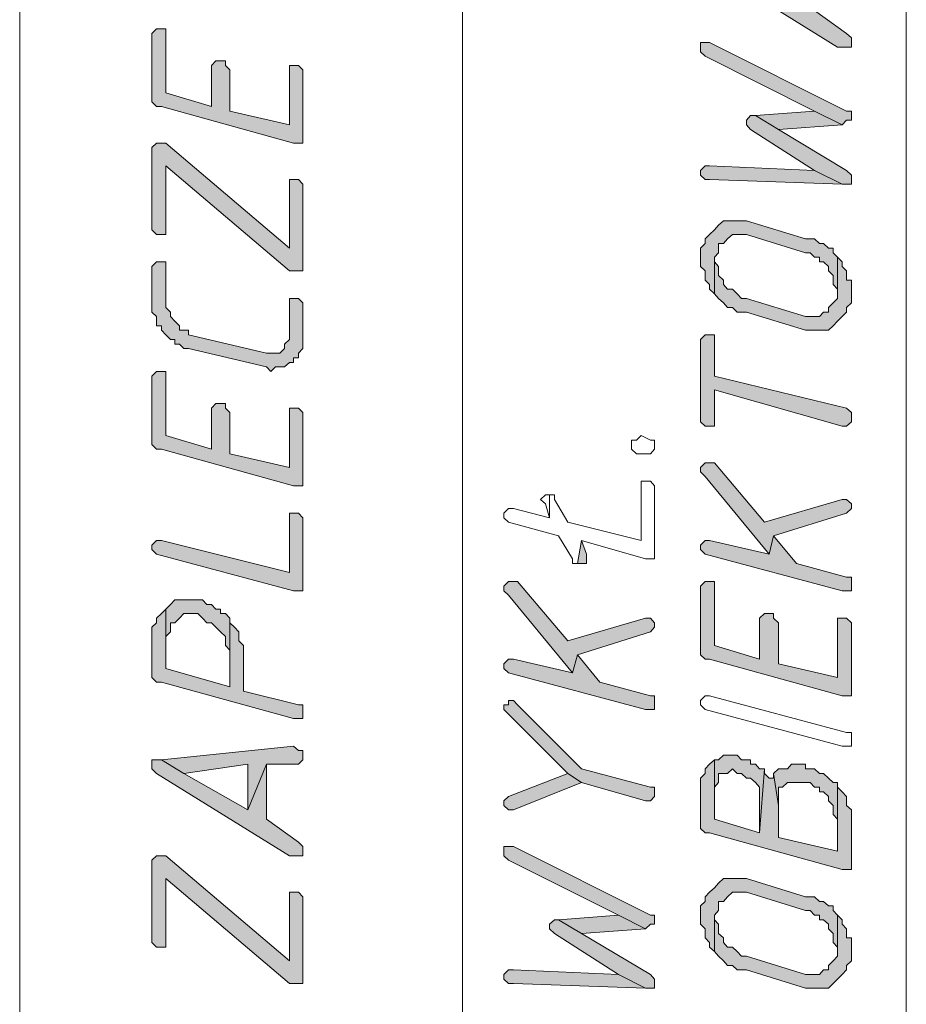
# Model space of a CAD drawing. Header units: inches. Extents: x 1504 to 12593, y -807 to 3183.
# Tile 93 of 256: x 3721 to 3803, y 1206 to 1297. Entities that reach past the tile are written whole.
import ezdxf

# ---------------------------------------------------------------- set-up
doc = ezdxf.new("R2010")
doc.units = ezdxf.units.IN
doc.header["$MEASUREMENT"] = 0
for name, color, linetype in [('at_Entity', 7, 'Continuous'), ('at_Rect', 7, 'Continuous'), ('at_Solid', 7, 'Continuous')]:
    doc.layers.add(name, color=color, linetype=linetype)

msp = doc.modelspace()

# ---------------------------------------------------------------- hatches: boundary and pattern name
at = {"layer": 'at_Solid', "lineweight": 15}
for points in [[(3783.56, 1303.274), (3783.56, 1302.85), (3784.006, 1302.426), (3796.223, 1294.823), (3797.507, 1294.823), (3797.507, 1295.671), (3797.06, 1296.089), (3794.104, 1298.203), (3794.104, 1303.274), (3792.43, 1299.046), (3786.516, 1302.426), (3784.397, 1303.693), (3783.56, 1303.693)], [(3732.849, 1295.671), (3732.849, 1290.176), (3732.849, 1289.752), (3733.295, 1289.333), (3733.742, 1289.333), (3745.959, 1285.952), (3746.796, 1285.952), (3746.796, 1292.714), (3746.405, 1293.132), (3745.568, 1293.132), (3745.568, 1287.643), (3740.046, 1288.909), (3740.046, 1292.714), (3739.655, 1293.132), (3739.655, 1293.556), (3738.762, 1293.556), (3738.372, 1293.132), (3738.372, 1289.333), (3734.132, 1290.6), (3734.132, 1296.513), (3733.295, 1296.513), (3732.849, 1296.089)], [(3783.56, 1294.823), (3783.56, 1294.399), (3784.006, 1293.975), (3794.104, 1288.909), (3796.67, 1287.643), (3797.06, 1288.067), (3797.507, 1288.067), (3797.507, 1288.909), (3797.06, 1288.909), (3784.397, 1295.247), (3783.56, 1295.247)], [(3787.8, 1287.643), (3788.19, 1287.219), (3794.104, 1283.42), (3796.67, 1282.153), (3797.507, 1282.153), (3797.507, 1282.996), (3797.06, 1283.42), (3790.756, 1287.219), (3788.636, 1288.485), (3788.19, 1288.485), (3787.8, 1288.067)], [(3788.636, 1288.485), (3790.756, 1287.219), (3796.67, 1287.643), (3794.104, 1288.909)], [(3732.849, 1285.11), (3732.849, 1277.93), (3733.295, 1277.506), (3734.132, 1277.506), (3734.132, 1277.93), (3734.132, 1283.838), (3745.568, 1274.126), (3746.796, 1274.126), (3746.796, 1282.153), (3746.405, 1282.572), (3745.568, 1282.572), (3745.568, 1276.234), (3734.132, 1285.952), (3733.295, 1285.952), (3732.849, 1285.528)], [(3783.56, 1282.996), (3784.006, 1282.572), (3784.397, 1282.572), (3796.67, 1282.153), (3794.104, 1283.42), (3784.397, 1283.838), (3784.006, 1283.838), (3783.56, 1283.42)], [(3783.56, 1275.392), (3783.56, 1274.549), (3784.006, 1274.126), (3784.006, 1273.278), (3784.397, 1272.859), (3784.397, 1272.435), (3784.843, 1272.011), (3784.843, 1275.392), (3785.233, 1275.816), (3785.233, 1276.658), (3785.68, 1276.658), (3786.07, 1277.082), (3786.516, 1277.506), (3787.8, 1277.506), (3793.267, 1275.816), (3793.713, 1275.816), (3794.104, 1275.392), (3794.55, 1275.392), (3794.55, 1274.968), (3794.94, 1274.968), (3795.387, 1274.549), (3795.387, 1274.126), (3795.833, 1273.702), (3795.833, 1272.859), (3796.223, 1272.435), (3796.223, 1272.011), (3796.223, 1275.392), (3795.833, 1275.816), (3795.833, 1276.234), (3795.387, 1276.234), (3794.94, 1276.658), (3794.55, 1276.658), (3794.104, 1277.082), (3793.267, 1277.082), (3787.8, 1278.773), (3785.68, 1278.773), (3785.233, 1278.349), (3784.843, 1277.93), (3784.397, 1277.506), (3784.006, 1277.082), (3784.006, 1276.658), (3783.56, 1276.234), (3783.56, 1275.816)], [(3732.849, 1274.126), (3732.849, 1270.326), (3733.295, 1269.902), (3733.295, 1269.054), (3733.742, 1269.054), (3733.742, 1268.636), (3734.132, 1268.212), (3734.578, 1267.788), (3734.969, 1267.788), (3734.969, 1267.37), (3735.415, 1267.37), (3735.806, 1266.946), (3736.252, 1266.946), (3743.449, 1265.255), (3743.839, 1264.831), (3744.285, 1265.255), (3745.122, 1265.255), (3745.568, 1265.674), (3745.959, 1265.674), (3745.959, 1266.098), (3746.405, 1266.098), (3746.405, 1266.522), (3746.796, 1266.946), (3746.796, 1271.169), (3746.405, 1271.593), (3745.568, 1271.593), (3745.568, 1268.212), (3745.568, 1267.788), (3745.122, 1267.37), (3745.122, 1266.946), (3744.676, 1266.522), (3743.449, 1266.522), (3736.252, 1268.212), (3736.252, 1268.636), (3735.415, 1268.636), (3735.415, 1269.054), (3734.969, 1269.478), (3734.578, 1269.902), (3734.578, 1270.326), (3734.132, 1270.745), (3734.132, 1274.968), (3733.295, 1274.968), (3732.849, 1274.549)], [(3784.843, 1272.011), (3785.233, 1271.593), (3785.68, 1271.169), (3786.07, 1270.745), (3786.516, 1270.745), (3786.963, 1270.326), (3787.8, 1270.326), (3793.267, 1268.636), (3795.387, 1268.636), (3795.833, 1269.054), (3796.223, 1269.478), (3796.67, 1269.902), (3797.06, 1270.326), (3797.06, 1270.745), (3797.507, 1271.169), (3797.507, 1272.011), (3797.507, 1273.278), (3797.06, 1273.278), (3797.06, 1274.126), (3796.67, 1274.549), (3796.67, 1274.968), (3796.223, 1275.392), (3796.223, 1272.011), (3796.223, 1271.593), (3795.833, 1271.169), (3795.387, 1270.745), (3795.387, 1270.326), (3794.94, 1270.326), (3794.55, 1269.902), (3793.267, 1269.902), (3787.8, 1271.593), (3787.353, 1271.593), (3786.963, 1272.011), (3786.516, 1272.435), (3786.07, 1272.435), (3785.68, 1272.859), (3785.68, 1273.278), (3785.233, 1273.702), (3785.233, 1274.549), (3784.843, 1274.968), (3784.843, 1275.392)], [(3783.56, 1267.37), (3783.56, 1260.184), (3784.006, 1259.766), (3784.843, 1259.766), (3784.843, 1260.184), (3784.843, 1263.141), (3796.67, 1259.766), (3797.06, 1259.766), (3797.507, 1260.184), (3797.507, 1260.608), (3797.507, 1261.032), (3797.06, 1261.451), (3784.843, 1264.407), (3784.843, 1268.212), (3784.006, 1268.212), (3783.56, 1267.788)], [(3732.849, 1263.989), (3732.849, 1258.494), (3732.849, 1258.075), (3733.295, 1257.651), (3733.742, 1257.651), (3745.959, 1254.271), (3746.796, 1254.271), (3746.796, 1261.032), (3746.405, 1261.451), (3745.568, 1261.451), (3745.568, 1255.961), (3740.046, 1257.227), (3740.046, 1261.032), (3739.655, 1261.451), (3739.655, 1261.875), (3738.762, 1261.875), (3738.372, 1261.451), (3738.372, 1257.651), (3734.132, 1258.918), (3734.132, 1264.831), (3733.295, 1264.831), (3732.849, 1264.407)], [(3783.56, 1255.537), (3784.006, 1255.119), (3789.919, 1247.933), (3790.31, 1249.624), (3797.06, 1251.738), (3797.507, 1252.162), (3797.507, 1252.586), (3797.06, 1253.004), (3796.67, 1253.004), (3789.473, 1250.89), (3784.843, 1256.385), (3784.006, 1256.385), (3783.56, 1255.961)], [(3732.849, 1248.357), (3733.295, 1247.933), (3745.959, 1244.558), (3746.796, 1244.558), (3746.796, 1251.314), (3746.405, 1251.738), (3745.568, 1251.738), (3745.568, 1246.249), (3733.742, 1249.205), (3733.295, 1249.205), (3732.849, 1248.781)], [(3772.179, 1247.091), (3773.016, 1247.091), (3773.016, 1247.515), (3773.016, 1247.933), (3772.57, 1249.205)], [(3783.56, 1248.357), (3784.006, 1247.933), (3796.67, 1244.558), (3797.507, 1244.558), (3797.507, 1245.401), (3797.507, 1245.825), (3797.06, 1245.825), (3792.43, 1247.091), (3790.31, 1249.624), (3789.919, 1247.933), (3784.397, 1249.205), (3784.006, 1249.205), (3783.56, 1248.781)], [(3765.373, 1244.558), (3765.819, 1244.134), (3771.733, 1236.954), (3772.179, 1238.645), (3778.929, 1240.753), (3779.32, 1241.177), (3779.32, 1241.601), (3778.929, 1242.025), (3778.483, 1242.025), (3771.286, 1239.911), (3766.656, 1245.401), (3765.819, 1245.401), (3765.373, 1244.982)], [(3783.56, 1244.558), (3783.56, 1239.069), (3783.56, 1238.645), (3784.006, 1238.221), (3784.397, 1238.221), (3796.67, 1234.84), (3797.507, 1234.84), (3797.507, 1241.601), (3797.06, 1242.025), (3796.223, 1242.025), (3796.223, 1236.53), (3790.756, 1237.797), (3790.756, 1241.601), (3790.31, 1242.025), (3790.31, 1242.444), (3789.473, 1242.444), (3789.027, 1242.025), (3789.027, 1238.221), (3784.843, 1239.487), (3784.843, 1245.401), (3784.006, 1245.401), (3783.56, 1244.982)], [(3734.132, 1242.868), (3734.132, 1240.329), (3734.578, 1240.753), (3734.578, 1241.601), (3734.969, 1241.601), (3735.415, 1242.025), (3735.806, 1242.444), (3737.089, 1242.444), (3737.535, 1242.025), (3737.926, 1241.601), (3738.372, 1241.601), (3738.762, 1241.177), (3739.209, 1240.753), (3739.655, 1240.329), (3739.655, 1239.487), (3740.046, 1239.069), (3740.046, 1235.688), (3740.046, 1242.025), (3739.655, 1242.444), (3739.209, 1242.444), (3739.209, 1242.868), (3738.762, 1242.868), (3738.372, 1243.292), (3737.926, 1243.292), (3737.535, 1243.71), (3734.969, 1243.71), (3734.578, 1243.292)], [(3732.849, 1240.329), (3732.849, 1236.954), (3732.849, 1236.53), (3733.295, 1236.106), (3733.742, 1236.106), (3745.959, 1232.731), (3746.796, 1232.731), (3746.796, 1233.574), (3746.796, 1233.998), (3746.405, 1233.998), (3741.329, 1235.264), (3741.329, 1239.487), (3740.882, 1239.911), (3740.882, 1240.753), (3740.492, 1241.177), (3740.046, 1241.601), (3740.046, 1242.025), (3740.046, 1235.688), (3734.132, 1237.378), (3734.132, 1242.868), (3733.742, 1242.444), (3733.295, 1242.025), (3733.295, 1241.601), (3732.849, 1241.177), (3732.849, 1240.753)], [(3765.373, 1237.378), (3765.819, 1236.954), (3778.483, 1233.574), (3779.32, 1233.574), (3779.32, 1234.422), (3779.32, 1234.84), (3778.929, 1234.84), (3774.243, 1236.106), (3772.179, 1238.645), (3771.733, 1236.954), (3766.266, 1238.221), (3765.819, 1238.221), (3765.373, 1237.797)], [(3765.373, 1233.574), (3765.819, 1233.15), (3771.286, 1227.66), (3772.57, 1226.818), (3778.483, 1225.127), (3778.929, 1225.127), (3779.32, 1225.546), (3779.32, 1225.97), (3779.32, 1226.394), (3778.929, 1226.394), (3772.57, 1228.084), (3766.656, 1233.998), (3766.266, 1234.422), (3765.819, 1234.422), (3765.819, 1233.998), (3765.373, 1233.998)], [(3733.742, 1228.927), (3735.806, 1227.66), (3741.719, 1228.508), (3741.719, 1224.285), (3743.449, 1228.508), (3746.405, 1228.508), (3746.796, 1228.927), (3746.796, 1229.775), (3746.405, 1229.775), (3745.959, 1230.193)], [(3784.843, 1228.927), (3784.843, 1226.394), (3785.233, 1226.818), (3785.233, 1227.66), (3786.07, 1227.66), (3786.516, 1228.084), (3786.963, 1227.66), (3787.353, 1227.66), (3787.8, 1227.242), (3788.19, 1227.242), (3788.636, 1226.818), (3789.027, 1226.394), (3789.027, 1222.171), (3789.473, 1228.084), (3789.027, 1228.084), (3788.636, 1228.508), (3788.19, 1228.508), (3788.19, 1228.927), (3787.353, 1228.927), (3786.963, 1229.351), (3785.68, 1229.351), (3785.233, 1228.927)], [(3732.849, 1228.508), (3732.849, 1228.084), (3733.295, 1227.66), (3745.568, 1220.056), (3746.796, 1220.056), (3746.796, 1220.904), (3746.405, 1221.323), (3743.449, 1223.437), (3743.449, 1228.508), (3741.719, 1224.285), (3735.806, 1227.66), (3733.742, 1228.927), (3732.849, 1228.927)], [(3783.56, 1226.394), (3783.56, 1223.013), (3783.56, 1222.589), (3784.006, 1222.171), (3784.397, 1222.171), (3796.67, 1218.79), (3797.507, 1218.79), (3797.507, 1223.013), (3797.507, 1224.285), (3797.06, 1224.703), (3797.06, 1225.546), (3796.67, 1225.97), (3796.223, 1226.394), (3796.223, 1226.818), (3796.223, 1220.48), (3790.756, 1221.747), (3790.756, 1224.703), (3790.31, 1227.66), (3790.31, 1227.242), (3789.919, 1227.242), (3789.473, 1227.66), (3789.473, 1228.084), (3789.027, 1222.171), (3784.843, 1223.437), (3784.843, 1228.927), (3784.397, 1228.508), (3784.006, 1228.084), (3784.006, 1227.66), (3783.56, 1227.242), (3783.56, 1226.818)], [(3790.31, 1227.66), (3790.756, 1224.703), (3790.756, 1226.394), (3791.147, 1226.394), (3791.593, 1226.818), (3793.713, 1226.818), (3794.104, 1226.394), (3794.55, 1226.394), (3794.55, 1225.97), (3794.94, 1225.97), (3795.387, 1225.546), (3795.387, 1225.127), (3795.833, 1224.703), (3795.833, 1223.861), (3796.223, 1223.437), (3796.223, 1220.48), (3796.223, 1226.818), (3795.833, 1226.818), (3795.387, 1227.242), (3794.94, 1227.66), (3794.55, 1227.66), (3794.104, 1228.084), (3793.267, 1228.084), (3793.267, 1228.508), (3791.984, 1228.508), (3791.593, 1228.084), (3790.756, 1228.084)], [(3765.373, 1224.703), (3765.819, 1224.285), (3766.266, 1224.285), (3772.57, 1226.818), (3771.286, 1227.66), (3765.819, 1225.546), (3765.373, 1225.127)], [(3765.373, 1220.48), (3765.373, 1220.056), (3765.819, 1219.638), (3775.973, 1214.567), (3778.483, 1213.3), (3778.929, 1213.724), (3779.32, 1213.724), (3779.32, 1214.567), (3778.929, 1214.567), (3766.266, 1220.904), (3765.373, 1220.904)], [(3732.849, 1219.214), (3732.849, 1212.034), (3733.295, 1211.61), (3734.132, 1211.61), (3734.132, 1212.034), (3734.132, 1217.948), (3745.568, 1208.229), (3746.796, 1208.229), (3746.796, 1216.257), (3746.405, 1216.681), (3745.568, 1216.681), (3745.568, 1210.344), (3734.132, 1220.056), (3733.295, 1220.056), (3732.849, 1219.638)], [(3783.56, 1214.567), (3783.56, 1213.724), (3784.006, 1213.3), (3784.006, 1212.453), (3784.397, 1212.034), (3784.397, 1211.61), (3784.843, 1211.186), (3784.843, 1214.567), (3785.233, 1214.991), (3785.233, 1215.833), (3785.68, 1215.833), (3786.07, 1216.257), (3786.516, 1216.681), (3787.8, 1216.681), (3793.267, 1214.991), (3793.713, 1214.991), (3794.104, 1214.567), (3794.55, 1214.567), (3794.55, 1214.143), (3794.94, 1214.143), (3795.387, 1213.724), (3795.387, 1213.3), (3795.833, 1212.876), (3795.833, 1212.034), (3796.223, 1211.61), (3796.223, 1211.186), (3796.223, 1214.567), (3795.833, 1214.991), (3795.833, 1215.409), (3795.387, 1215.409), (3794.94, 1215.833), (3794.55, 1215.833), (3794.104, 1216.257), (3793.267, 1216.257), (3787.8, 1217.948), (3785.68, 1217.948), (3785.233, 1217.524), (3784.843, 1217.1), (3784.397, 1216.681), (3784.006, 1216.257), (3784.006, 1215.833), (3783.56, 1215.409), (3783.56, 1214.991)], [(3770.45, 1214.143), (3772.57, 1212.876), (3778.483, 1213.3), (3775.973, 1214.567)], [(3784.843, 1211.186), (3785.233, 1210.762), (3785.68, 1210.344), (3786.07, 1209.92), (3786.516, 1209.92), (3786.963, 1209.501), (3787.8, 1209.501), (3793.267, 1207.805), (3795.387, 1207.805), (3795.833, 1208.229), (3796.223, 1208.653), (3796.67, 1209.077), (3797.06, 1209.501), (3797.06, 1209.92), (3797.507, 1210.344), (3797.507, 1211.186), (3797.507, 1212.453), (3797.06, 1212.453), (3797.06, 1213.3), (3796.67, 1213.724), (3796.67, 1214.143), (3796.223, 1214.567), (3796.223, 1211.186), (3796.223, 1210.762), (3795.833, 1210.344), (3795.387, 1209.92), (3795.387, 1209.501), (3794.94, 1209.501), (3794.55, 1209.077), (3793.267, 1209.077), (3787.8, 1210.762), (3787.353, 1210.762), (3786.963, 1211.186), (3786.516, 1211.61), (3786.07, 1211.61), (3785.68, 1212.034), (3785.68, 1212.453), (3785.233, 1212.876), (3785.233, 1213.724), (3784.843, 1214.143), (3784.843, 1214.567)], [(3769.613, 1213.3), (3770.059, 1212.876), (3775.973, 1209.077), (3778.483, 1207.805), (3779.32, 1207.805), (3779.32, 1208.653), (3778.929, 1209.077), (3772.57, 1212.876), (3770.45, 1214.143), (3770.059, 1214.143), (3769.613, 1213.724)], [(3765.373, 1208.653), (3765.819, 1208.229), (3766.266, 1208.229), (3778.483, 1207.805), (3775.973, 1209.077), (3766.266, 1209.501), (3765.819, 1209.501), (3765.373, 1209.077)]]:
    msp.add_hatch(color=7, dxfattribs=at).paths.add_polyline_path(points)

# ---------------------------------------------------------------- linework, layer by layer
at = {"layer": 'at_Entity', "color": 7, "lineweight": 15}
for p, q in [((3761.579, 1116.147), (3761.579, 1362.409)), ((3784.006, 1302.426), (3796.223, 1294.823)), ((3797.06, 1296.089), (3794.104, 1298.203)), ((3733.295, 1296.513), (3732.849, 1296.089)), ((3734.132, 1296.513), (3733.295, 1296.513)), ((3734.132, 1290.6), (3734.132, 1296.513)), ((3732.849, 1296.089), (3732.849, 1295.671)), ((3732.849, 1295.671), (3732.849, 1290.176)), ((3797.507, 1295.671), (3797.06, 1296.089)), ((3797.507, 1294.823), (3797.507, 1295.671)), ((3797.507, 1295.671), (3797.507, 1295.671)), ((3784.397, 1295.247), (3783.56, 1295.247)), ((3783.56, 1295.247), (3783.56, 1294.823)), ((3783.56, 1294.823), (3783.56, 1294.399)), ((3797.06, 1288.909), (3784.397, 1295.247)), ((3796.223, 1294.823), (3797.507, 1294.823)), ((3783.56, 1294.399), (3784.006, 1293.975)), ((3784.006, 1293.975), (3794.104, 1288.909)), ((3738.762, 1293.556), (3738.372, 1293.132)), ((3738.372, 1293.132), (3738.372, 1289.333)), ((3739.655, 1293.556), (3738.762, 1293.556)), ((3739.655, 1293.132), (3739.655, 1293.556)), ((3740.046, 1292.714), (3739.655, 1293.132)), ((3746.405, 1293.132), (3745.568, 1293.132)), ((3745.568, 1293.132), (3745.568, 1287.643)), ((3746.796, 1292.714), (3746.405, 1293.132)), ((3740.046, 1288.909), (3740.046, 1292.714)), ((3746.796, 1285.952), (3746.796, 1292.714)), ((3732.849, 1290.176), (3732.849, 1289.752)), ((3738.372, 1289.333), (3734.132, 1290.6)), ((3732.849, 1289.752), (3733.295, 1289.333)), ((3733.295, 1289.333), (3733.742, 1289.333)), ((3733.742, 1289.333), (3745.959, 1285.952)), ((3745.568, 1287.643), (3740.046, 1288.909)), ((3788.19, 1288.485), (3787.8, 1288.067)), ((3788.636, 1288.485), (3788.19, 1288.485)), ((3794.104, 1288.909), (3788.636, 1288.485)), ((3788.636, 1288.485), (3790.756, 1287.219)), ((3790.756, 1287.219), (3788.636, 1288.485)), ((3796.67, 1287.643), (3794.104, 1288.909)), ((3794.104, 1288.909), (3796.67, 1287.643)), ((3797.507, 1288.909), (3797.06, 1288.909)), ((3797.507, 1288.067), (3797.507, 1288.909)), ((3787.8, 1288.067), (3787.8, 1287.643)), ((3787.8, 1287.643), (3787.8, 1287.643)), ((3787.8, 1287.643), (3788.19, 1287.219)), ((3790.756, 1287.219), (3796.67, 1287.643)), ((3796.67, 1287.643), (3797.06, 1288.067)), ((3797.06, 1288.067), (3797.507, 1288.067)), ((3788.19, 1287.219), (3794.104, 1283.42)), ((3797.06, 1283.42), (3790.756, 1287.219)), ((3733.295, 1285.952), (3732.849, 1285.528)), ((3732.849, 1285.528), (3732.849, 1285.11)), ((3734.132, 1285.952), (3733.295, 1285.952)), ((3745.568, 1276.234), (3734.132, 1285.952)), ((3745.959, 1285.952), (3746.796, 1285.952)), ((3732.849, 1285.11), (3732.849, 1277.93)), ((3734.132, 1277.93), (3734.132, 1283.838)), ((3734.132, 1283.838), (3745.568, 1274.126)), ((3784.006, 1283.838), (3783.56, 1283.42)), ((3784.397, 1283.838), (3784.006, 1283.838)), ((3794.104, 1283.42), (3784.397, 1283.838)), ((3783.56, 1283.42), (3783.56, 1282.996)), ((3783.56, 1282.996), (3783.56, 1282.996)), ((3783.56, 1282.996), (3784.006, 1282.572)), ((3794.104, 1283.42), (3796.67, 1282.153)), ((3796.67, 1282.153), (3794.104, 1283.42)), ((3797.507, 1282.996), (3797.06, 1283.42)), ((3797.507, 1282.153), (3797.507, 1282.996)), ((3746.405, 1282.572), (3745.568, 1282.572)), ((3745.568, 1282.572), (3745.568, 1276.234)), ((3746.796, 1282.153), (3746.405, 1282.572)), ((3746.796, 1274.126), (3746.796, 1282.153)), ((3746.796, 1282.153), (3746.796, 1282.153)), ((3784.006, 1282.572), (3784.397, 1282.572)), ((3784.397, 1282.572), (3796.67, 1282.153)), ((3796.67, 1282.153), (3797.507, 1282.153)), ((3785.233, 1278.349), (3784.843, 1277.93)), ((3785.68, 1278.773), (3785.233, 1278.349)), ((3785.233, 1278.349), (3785.233, 1278.349)), ((3787.8, 1278.773), (3785.68, 1278.773)), ((3793.267, 1277.082), (3787.8, 1278.773)), ((3732.849, 1277.93), (3732.849, 1277.93)), ((3732.849, 1277.93), (3733.295, 1277.506)), ((3733.295, 1277.506), (3734.132, 1277.506)), ((3734.132, 1277.506), (3734.132, 1277.93)), ((3784.397, 1277.506), (3784.006, 1277.082)), ((3784.843, 1277.93), (3784.397, 1277.506)), ((3784.397, 1277.506), (3784.397, 1277.506)), ((3786.07, 1277.082), (3786.516, 1277.506)), ((3786.516, 1277.506), (3787.8, 1277.506)), ((3787.8, 1277.506), (3793.267, 1275.816)), ((3784.006, 1276.658), (3783.56, 1276.234)), ((3784.006, 1277.082), (3784.006, 1276.658)), ((3785.233, 1275.816), (3785.233, 1276.658)), ((3785.233, 1276.658), (3785.68, 1276.658)), ((3785.68, 1276.658), (3786.07, 1277.082)), ((3786.07, 1277.082), (3786.07, 1277.082)), ((3794.104, 1277.082), (3793.267, 1277.082)), ((3794.55, 1276.658), (3794.104, 1277.082)), ((3794.94, 1276.658), (3794.55, 1276.658)), ((3795.387, 1276.234), (3794.94, 1276.658)), ((3783.56, 1276.234), (3783.56, 1275.816)), ((3783.56, 1275.816), (3783.56, 1275.392)), ((3784.843, 1275.392), (3785.233, 1275.816)), ((3793.267, 1275.816), (3793.713, 1275.816)), ((3793.713, 1275.816), (3794.104, 1275.392)), ((3795.833, 1276.234), (3795.387, 1276.234)), ((3795.833, 1275.816), (3795.833, 1276.234)), ((3796.223, 1275.392), (3795.833, 1275.816)), ((3733.295, 1274.968), (3732.849, 1274.549)), ((3734.132, 1274.968), (3733.295, 1274.968)), ((3734.132, 1270.745), (3734.132, 1274.968)), ((3783.56, 1275.392), (3783.56, 1274.549)), ((3784.843, 1274.968), (3784.843, 1275.392)), ((3784.843, 1275.392), (3784.843, 1272.011)), ((3784.843, 1272.011), (3784.843, 1275.392)), ((3784.843, 1275.392), (3784.843, 1275.392)), ((3785.233, 1274.549), (3784.843, 1274.968)), ((3794.104, 1275.392), (3794.55, 1275.392)), ((3794.55, 1275.392), (3794.55, 1274.968)), ((3794.55, 1274.968), (3794.94, 1274.968)), ((3794.94, 1274.968), (3795.387, 1274.549)), ((3796.67, 1274.968), (3796.223, 1275.392)), ((3796.223, 1275.392), (3796.223, 1272.011)), ((3796.223, 1272.011), (3796.223, 1275.392)), ((3796.67, 1274.549), (3796.67, 1274.968)), ((3732.849, 1274.549), (3732.849, 1274.126)), ((3732.849, 1274.126), (3732.849, 1270.326)), ((3745.568, 1274.126), (3746.796, 1274.126)), ((3783.56, 1274.549), (3784.006, 1274.126)), ((3784.006, 1274.126), (3784.006, 1273.278)), ((3785.233, 1273.702), (3785.233, 1274.549)), ((3785.68, 1273.278), (3785.233, 1273.702)), ((3795.387, 1274.549), (3795.387, 1274.126)), ((3795.387, 1274.126), (3795.833, 1273.702)), ((3795.833, 1273.702), (3795.833, 1272.859)), ((3797.06, 1274.126), (3796.67, 1274.549)), ((3797.06, 1273.278), (3797.06, 1274.126)), ((3784.006, 1273.278), (3784.397, 1272.859)), ((3784.397, 1272.859), (3784.397, 1272.435)), ((3785.68, 1272.859), (3785.68, 1273.278)), ((3786.07, 1272.435), (3785.68, 1272.859)), ((3795.833, 1272.859), (3796.223, 1272.435)), ((3797.507, 1273.278), (3797.06, 1273.278)), ((3797.507, 1272.011), (3797.507, 1273.278)), ((3784.397, 1272.435), (3784.843, 1272.011)), ((3784.843, 1272.011), (3785.233, 1271.593)), ((3786.516, 1272.435), (3786.07, 1272.435)), ((3786.963, 1272.011), (3786.516, 1272.435)), ((3787.353, 1271.593), (3786.963, 1272.011)), ((3786.963, 1272.011), (3786.963, 1272.011)), ((3796.223, 1272.435), (3796.223, 1272.011)), ((3796.223, 1272.011), (3796.223, 1271.593)), ((3797.507, 1271.169), (3797.507, 1272.011)), ((3746.405, 1271.593), (3745.568, 1271.593)), ((3745.568, 1271.593), (3745.568, 1268.212)), ((3746.796, 1271.169), (3746.405, 1271.593)), ((3746.796, 1266.946), (3746.796, 1271.169)), ((3785.233, 1271.593), (3785.68, 1271.169)), ((3785.68, 1271.169), (3785.68, 1271.169)), ((3785.68, 1271.169), (3786.07, 1270.745)), ((3787.8, 1271.593), (3787.353, 1271.593)), ((3793.267, 1269.902), (3787.8, 1271.593)), ((3795.833, 1271.169), (3795.387, 1270.745)), ((3796.223, 1271.593), (3795.833, 1271.169)), ((3795.833, 1271.169), (3795.833, 1271.169)), ((3797.06, 1270.745), (3797.507, 1271.169)), ((3732.849, 1270.326), (3733.295, 1269.902)), ((3734.578, 1270.326), (3734.132, 1270.745)), ((3734.578, 1269.902), (3734.578, 1270.326)), ((3786.07, 1270.745), (3786.516, 1270.745)), ((3786.516, 1270.745), (3786.963, 1270.326)), ((3786.963, 1270.326), (3787.8, 1270.326)), ((3787.8, 1270.326), (3793.267, 1268.636)), ((3794.94, 1270.326), (3794.55, 1269.902)), ((3795.387, 1270.326), (3794.94, 1270.326)), ((3795.387, 1270.745), (3795.387, 1270.326)), ((3796.67, 1269.902), (3797.06, 1270.326)), ((3797.06, 1270.326), (3797.06, 1270.745)), ((3733.295, 1269.902), (3733.295, 1269.054)), ((3734.969, 1269.478), (3734.578, 1269.902)), ((3735.415, 1269.054), (3734.969, 1269.478)), ((3734.969, 1269.478), (3734.969, 1269.478)), ((3794.55, 1269.902), (3793.267, 1269.902)), ((3795.833, 1269.054), (3796.223, 1269.478)), ((3796.223, 1269.478), (3796.67, 1269.902)), ((3796.223, 1269.478), (3796.223, 1269.478)), ((3733.295, 1269.054), (3733.742, 1269.054)), ((3733.742, 1269.054), (3733.742, 1268.636)), ((3733.742, 1268.636), (3734.132, 1268.212)), ((3734.132, 1268.212), (3734.132, 1268.212)), ((3734.132, 1268.212), (3734.578, 1267.788)), ((3735.415, 1268.636), (3735.415, 1269.054)), ((3736.252, 1268.636), (3735.415, 1268.636)), ((3736.252, 1268.212), (3736.252, 1268.636)), ((3743.449, 1266.522), (3736.252, 1268.212)), ((3745.568, 1268.212), (3745.568, 1267.788)), ((3784.006, 1268.212), (3783.56, 1267.788)), ((3784.843, 1268.212), (3784.006, 1268.212)), ((3784.843, 1264.407), (3784.843, 1268.212)), ((3793.267, 1268.636), (3795.387, 1268.636)), ((3795.387, 1268.636), (3795.833, 1269.054)), ((3795.833, 1269.054), (3795.833, 1269.054)), ((3734.578, 1267.788), (3734.969, 1267.788)), ((3734.969, 1267.788), (3734.969, 1267.37)), ((3734.969, 1267.37), (3735.415, 1267.37)), ((3735.415, 1267.37), (3735.806, 1266.946)), ((3745.568, 1267.788), (3745.122, 1267.37)), ((3745.122, 1267.37), (3745.122, 1266.946)), ((3783.56, 1267.788), (3783.56, 1267.37)), ((3783.56, 1267.37), (3783.56, 1260.184)), ((3735.806, 1266.946), (3736.252, 1266.946)), ((3736.252, 1266.946), (3743.449, 1265.255)), ((3744.676, 1266.522), (3743.449, 1266.522)), ((3745.122, 1266.946), (3744.676, 1266.522)), ((3745.122, 1266.946), (3745.122, 1266.946)), ((3746.405, 1266.522), (3746.796, 1266.946)), ((3746.405, 1266.098), (3746.405, 1266.522)), ((3745.122, 1265.255), (3745.568, 1265.674)), ((3745.568, 1265.674), (3745.959, 1265.674)), ((3745.959, 1265.674), (3745.959, 1266.098)), ((3745.959, 1266.098), (3746.405, 1266.098)), ((3733.295, 1264.831), (3732.849, 1264.407)), ((3734.132, 1264.831), (3733.295, 1264.831)), ((3734.132, 1258.918), (3734.132, 1264.831)), ((3743.449, 1265.255), (3743.449, 1265.255)), ((3743.449, 1265.255), (3743.839, 1264.831)), ((3743.839, 1264.831), (3744.285, 1265.255)), ((3743.839, 1264.831), (3743.839, 1264.831)), ((3744.285, 1265.255), (3745.122, 1265.255)), ((3732.849, 1264.407), (3732.849, 1263.989)), ((3732.849, 1263.989), (3732.849, 1258.494)), ((3797.06, 1261.451), (3784.843, 1264.407)), ((3784.843, 1260.184), (3784.843, 1263.141)), ((3784.843, 1263.141), (3796.67, 1259.766)), ((3738.762, 1261.875), (3738.372, 1261.451)), ((3739.655, 1261.875), (3738.762, 1261.875)), ((3739.655, 1261.451), (3739.655, 1261.875)), ((3738.372, 1261.451), (3738.372, 1257.651)), ((3740.046, 1261.032), (3739.655, 1261.451)), ((3740.046, 1257.227), (3740.046, 1261.032)), ((3746.405, 1261.451), (3745.568, 1261.451)), ((3745.568, 1261.451), (3745.568, 1255.961)), ((3746.796, 1261.032), (3746.405, 1261.451)), ((3746.796, 1254.271), (3746.796, 1261.032)), ((3797.507, 1261.032), (3797.06, 1261.451)), ((3797.507, 1260.608), (3797.507, 1261.032)), ((3783.56, 1260.184), (3783.56, 1260.184)), ((3783.56, 1260.184), (3784.006, 1259.766)), ((3784.843, 1259.766), (3784.843, 1260.184)), ((3797.06, 1259.766), (3797.507, 1260.184)), ((3797.507, 1260.184), (3797.507, 1260.608)), ((3784.006, 1259.766), (3784.843, 1259.766)), ((3796.67, 1259.766), (3797.06, 1259.766)), ((3732.849, 1258.494), (3732.849, 1258.075)), ((3738.372, 1257.651), (3734.132, 1258.918)), ((3777.2, 1258.075), (3777.2, 1258.494)), ((3777.2, 1258.494), (3777.646, 1258.494)), ((3777.646, 1258.494), (3778.093, 1258.918)), ((3778.093, 1258.918), (3778.093, 1258.918)), ((3778.093, 1258.918), (3778.929, 1258.494)), ((3778.929, 1258.494), (3779.32, 1258.494)), ((3779.32, 1258.494), (3779.32, 1258.075)), ((3732.849, 1258.075), (3733.295, 1257.651)), ((3733.295, 1257.651), (3733.742, 1257.651)), ((3733.742, 1257.651), (3745.959, 1254.271)), ((3777.2, 1257.651), (3777.2, 1258.075)), ((3777.646, 1257.227), (3777.2, 1257.651)), ((3779.32, 1257.651), (3778.929, 1257.227)), ((3779.32, 1258.075), (3779.32, 1257.651)), ((3745.568, 1255.961), (3740.046, 1257.227)), ((3778.483, 1257.227), (3777.646, 1257.227)), ((3778.929, 1257.227), (3778.483, 1257.227)), ((3778.483, 1257.227), (3778.483, 1257.227)), ((3784.006, 1256.385), (3783.56, 1255.961)), ((3784.843, 1256.385), (3784.006, 1256.385)), ((3789.473, 1250.89), (3784.843, 1256.385)), ((3783.56, 1255.961), (3783.56, 1255.537)), ((3783.56, 1255.537), (3783.56, 1255.537)), ((3783.56, 1255.537), (3784.006, 1255.119)), ((3778.929, 1254.695), (3778.093, 1254.695)), ((3778.093, 1254.695), (3778.093, 1249.205)), ((3779.32, 1254.271), (3778.929, 1254.695)), ((3784.006, 1255.119), (3789.919, 1247.933)), ((3745.959, 1254.271), (3746.796, 1254.271)), ((3779.32, 1247.515), (3779.32, 1254.271)), ((3769.222, 1253.428), (3768.776, 1253.004)), ((3768.776, 1253.004), (3769.222, 1252.586)), ((3768.776, 1253.004), (3768.776, 1253.004)), ((3769.613, 1253.428), (3769.222, 1253.428)), ((3769.613, 1251.314), (3769.613, 1253.428)), ((3770.059, 1253.428), (3769.613, 1253.428)), ((3769.613, 1253.428), (3769.613, 1251.314)), ((3770.059, 1253.004), (3770.059, 1253.428)), ((3771.286, 1250.89), (3770.059, 1253.004)), ((3796.67, 1253.004), (3789.473, 1250.89)), ((3797.06, 1253.004), (3796.67, 1253.004)), ((3797.507, 1252.586), (3797.06, 1253.004)), ((3765.819, 1252.162), (3765.373, 1251.738)), ((3766.266, 1252.162), (3765.819, 1252.162)), ((3769.613, 1251.314), (3766.266, 1252.162)), ((3769.222, 1252.586), (3769.613, 1251.314)), ((3797.06, 1251.738), (3797.507, 1252.162)), ((3797.507, 1252.162), (3797.507, 1252.586)), ((3797.507, 1252.586), (3797.507, 1252.586)), ((3746.405, 1251.738), (3745.568, 1251.738)), ((3745.568, 1251.738), (3745.568, 1246.249)), ((3746.796, 1251.314), (3746.405, 1251.738)), ((3746.796, 1244.558), (3746.796, 1251.314)), ((3765.373, 1251.738), (3765.373, 1251.314)), ((3765.373, 1251.738), (3765.373, 1251.738)), ((3765.373, 1251.314), (3765.819, 1250.89)), ((3765.819, 1250.89), (3765.819, 1250.89)), ((3765.819, 1250.89), (3770.45, 1249.624)), ((3778.093, 1249.205), (3771.286, 1250.89)), ((3790.31, 1249.624), (3797.06, 1251.738)), ((3797.06, 1251.738), (3797.06, 1251.738)), ((3733.295, 1249.205), (3732.849, 1248.781)), ((3733.742, 1249.205), (3733.295, 1249.205)), ((3745.568, 1246.249), (3733.742, 1249.205)), ((3770.45, 1249.624), (3771.733, 1247.515)), ((3772.57, 1249.205), (3772.179, 1247.091)), ((3772.179, 1247.091), (3772.57, 1249.205)), ((3773.016, 1247.933), (3772.57, 1249.205)), ((3772.57, 1249.205), (3778.483, 1247.515)), ((3784.006, 1249.205), (3783.56, 1248.781)), ((3784.397, 1249.205), (3784.006, 1249.205)), ((3789.919, 1247.933), (3784.397, 1249.205)), ((3789.919, 1247.933), (3790.31, 1249.624)), ((3790.31, 1249.624), (3789.919, 1247.933)), ((3792.43, 1247.091), (3790.31, 1249.624)), ((3732.849, 1248.781), (3732.849, 1248.357)), ((3732.849, 1248.357), (3732.849, 1248.357)), ((3732.849, 1248.357), (3733.295, 1247.933)), ((3783.56, 1248.781), (3783.56, 1248.357)), ((3783.56, 1248.357), (3783.56, 1248.357)), ((3783.56, 1248.357), (3784.006, 1247.933)), ((3733.295, 1247.933), (3733.295, 1247.933)), ((3733.295, 1247.933), (3745.959, 1244.558)), ((3771.733, 1247.515), (3771.733, 1247.091)), ((3773.016, 1247.515), (3773.016, 1247.933)), ((3773.016, 1247.091), (3773.016, 1247.515)), ((3778.483, 1247.515), (3779.32, 1247.515)), ((3784.006, 1247.933), (3784.006, 1247.933)), ((3784.006, 1247.933), (3796.67, 1244.558)), ((3771.733, 1247.091), (3772.179, 1247.091)), ((3772.179, 1247.091), (3773.016, 1247.091)), ((3797.06, 1245.825), (3792.43, 1247.091)), ((3797.507, 1245.825), (3797.06, 1245.825)), ((3797.507, 1245.401), (3797.507, 1245.825)), ((3745.959, 1244.558), (3746.796, 1244.558)), ((3765.819, 1245.401), (3765.373, 1244.982)), ((3765.373, 1244.982), (3765.373, 1244.558)), ((3765.373, 1244.558), (3765.373, 1244.558)), ((3765.373, 1244.558), (3765.819, 1244.134)), ((3766.656, 1245.401), (3765.819, 1245.401)), ((3771.286, 1239.911), (3766.656, 1245.401)), ((3784.006, 1245.401), (3783.56, 1244.982)), ((3783.56, 1244.982), (3783.56, 1244.558)), ((3783.56, 1244.558), (3783.56, 1239.069)), ((3784.843, 1245.401), (3784.006, 1245.401)), ((3784.843, 1239.487), (3784.843, 1245.401)), ((3796.67, 1244.558), (3797.507, 1244.558)), ((3797.507, 1244.558), (3797.507, 1245.401)), ((3734.969, 1243.71), (3734.578, 1243.292)), ((3737.535, 1243.71), (3734.969, 1243.71)), ((3737.926, 1243.292), (3737.535, 1243.71)), ((3765.819, 1244.134), (3771.733, 1236.954)), ((3734.132, 1242.868), (3733.742, 1242.444)), ((3734.578, 1243.292), (3734.132, 1242.868)), ((3734.132, 1242.868), (3734.132, 1240.329)), ((3734.132, 1237.378), (3734.132, 1242.868)), ((3734.578, 1243.292), (3734.578, 1243.292)), ((3738.372, 1243.292), (3737.926, 1243.292)), ((3738.762, 1242.868), (3738.372, 1243.292)), ((3739.209, 1242.868), (3738.762, 1242.868)), ((3739.209, 1242.444), (3739.209, 1242.868)), ((3733.742, 1242.444), (3733.295, 1242.025)), ((3733.295, 1242.025), (3733.295, 1241.601)), ((3733.742, 1242.444), (3733.742, 1242.444)), ((3734.969, 1241.601), (3735.415, 1242.025)), ((3735.415, 1242.025), (3735.806, 1242.444)), ((3735.415, 1242.025), (3735.415, 1242.025)), ((3735.806, 1242.444), (3737.089, 1242.444)), ((3737.089, 1242.444), (3737.535, 1242.025)), ((3737.535, 1242.025), (3737.535, 1242.025)), ((3737.535, 1242.025), (3737.926, 1241.601)), ((3739.655, 1242.444), (3739.209, 1242.444)), ((3740.046, 1242.025), (3739.655, 1242.444)), ((3740.046, 1235.688), (3740.046, 1242.025)), ((3740.046, 1241.601), (3740.046, 1242.025)), ((3740.046, 1242.025), (3740.046, 1235.688)), ((3778.483, 1242.025), (3771.286, 1239.911)), ((3778.929, 1242.025), (3778.483, 1242.025)), ((3779.32, 1241.601), (3778.929, 1242.025)), ((3789.473, 1242.444), (3789.027, 1242.025)), ((3789.027, 1242.025), (3789.027, 1238.221)), ((3790.31, 1242.444), (3789.473, 1242.444)), ((3790.31, 1242.025), (3790.31, 1242.444)), ((3790.756, 1241.601), (3790.31, 1242.025)), ((3797.06, 1242.025), (3796.223, 1242.025)), ((3796.223, 1242.025), (3796.223, 1236.53)), ((3797.507, 1241.601), (3797.06, 1242.025)), ((3733.295, 1241.601), (3732.849, 1241.177)), ((3732.849, 1241.177), (3732.849, 1240.753)), ((3734.578, 1240.753), (3734.578, 1241.601)), ((3734.578, 1241.601), (3734.969, 1241.601)), ((3737.926, 1241.601), (3738.372, 1241.601)), ((3738.372, 1241.601), (3738.762, 1241.177)), ((3738.762, 1241.177), (3739.209, 1240.753)), ((3740.492, 1241.177), (3740.046, 1241.601)), ((3740.882, 1240.753), (3740.492, 1241.177)), ((3740.492, 1241.177), (3740.492, 1241.177)), ((3778.929, 1240.753), (3779.32, 1241.177)), ((3779.32, 1241.177), (3779.32, 1241.601)), ((3779.32, 1241.601), (3779.32, 1241.601)), ((3790.756, 1237.797), (3790.756, 1241.601)), ((3797.507, 1234.84), (3797.507, 1241.601)), ((3732.849, 1240.753), (3732.849, 1240.329)), ((3732.849, 1240.329), (3732.849, 1236.954)), ((3734.132, 1240.329), (3734.578, 1240.753)), ((3734.132, 1240.329), (3734.132, 1240.329)), ((3739.209, 1240.753), (3739.209, 1240.753)), ((3739.209, 1240.753), (3739.655, 1240.329)), ((3739.655, 1240.329), (3739.655, 1239.487)), ((3740.882, 1239.911), (3740.882, 1240.753)), ((3772.179, 1238.645), (3778.929, 1240.753)), ((3778.929, 1240.753), (3778.929, 1240.753)), ((3739.655, 1239.487), (3740.046, 1239.069)), ((3740.046, 1239.069), (3740.046, 1235.688)), ((3741.329, 1239.487), (3740.882, 1239.911)), ((3741.329, 1235.264), (3741.329, 1239.487)), ((3783.56, 1239.069), (3783.56, 1238.645)), ((3789.027, 1238.221), (3784.843, 1239.487)), ((3765.819, 1238.221), (3765.373, 1237.797)), ((3766.266, 1238.221), (3765.819, 1238.221)), ((3771.733, 1236.954), (3766.266, 1238.221)), ((3771.733, 1236.954), (3772.179, 1238.645)), ((3772.179, 1238.645), (3771.733, 1236.954)), ((3774.243, 1236.106), (3772.179, 1238.645)), ((3783.56, 1238.645), (3784.006, 1238.221)), ((3784.006, 1238.221), (3784.397, 1238.221)), ((3784.397, 1238.221), (3796.67, 1234.84)), ((3740.046, 1235.688), (3734.132, 1237.378)), ((3765.373, 1237.797), (3765.373, 1237.378)), ((3765.373, 1237.378), (3765.373, 1237.378)), ((3765.373, 1237.378), (3765.819, 1236.954)), ((3796.223, 1236.53), (3790.756, 1237.797)), ((3732.849, 1236.954), (3732.849, 1236.53)), ((3732.849, 1236.53), (3733.295, 1236.106)), ((3765.819, 1236.954), (3765.819, 1236.954)), ((3765.819, 1236.954), (3778.483, 1233.574)), ((3733.295, 1236.106), (3733.742, 1236.106)), ((3733.742, 1236.106), (3745.959, 1232.731)), ((3778.929, 1234.84), (3774.243, 1236.106)), ((3746.405, 1233.998), (3741.329, 1235.264)), ((3779.32, 1234.84), (3778.929, 1234.84)), ((3779.32, 1234.422), (3779.32, 1234.84)), ((3783.56, 1234.422), (3784.006, 1234.84)), ((3784.006, 1234.84), (3784.397, 1234.84)), ((3784.397, 1234.84), (3797.06, 1231.465)), ((3784.397, 1234.84), (3784.397, 1234.84)), ((3796.67, 1234.84), (3797.507, 1234.84)), ((3746.796, 1233.998), (3746.405, 1233.998)), ((3746.796, 1233.574), (3746.796, 1233.998)), ((3765.819, 1233.998), (3765.373, 1233.998)), ((3765.373, 1233.998), (3765.373, 1233.574)), ((3766.266, 1234.422), (3765.819, 1234.422)), ((3765.819, 1234.422), (3765.819, 1233.998)), ((3766.656, 1233.998), (3766.266, 1234.422)), ((3772.57, 1228.084), (3766.656, 1233.998)), ((3766.656, 1233.998), (3766.656, 1233.998)), ((3779.32, 1233.574), (3779.32, 1234.422)), ((3783.56, 1233.998), (3783.56, 1234.422)), ((3784.006, 1233.574), (3783.56, 1233.998)), ((3745.959, 1232.731), (3746.796, 1232.731)), ((3746.796, 1232.731), (3746.796, 1233.574)), ((3765.373, 1233.574), (3765.373, 1233.574)), ((3765.373, 1233.574), (3765.819, 1233.15)), ((3765.819, 1233.15), (3771.286, 1227.66)), ((3778.483, 1233.574), (3779.32, 1233.574)), ((3796.67, 1230.193), (3784.006, 1233.574)), ((3784.006, 1233.574), (3784.006, 1233.574)), ((3797.06, 1231.465), (3797.507, 1231.465)), ((3797.507, 1231.465), (3797.507, 1231.041)), ((3797.507, 1231.041), (3797.507, 1230.193)), ((3745.959, 1230.193), (3733.742, 1228.927)), ((3746.405, 1229.775), (3745.959, 1230.193)), ((3797.507, 1230.193), (3796.67, 1230.193)), ((3746.796, 1229.775), (3746.405, 1229.775)), ((3746.796, 1228.927), (3746.796, 1229.775)), ((3785.68, 1229.351), (3785.233, 1228.927)), ((3786.963, 1229.351), (3785.68, 1229.351)), ((3787.353, 1228.927), (3786.963, 1229.351)), ((3733.742, 1228.927), (3732.849, 1228.927)), ((3732.849, 1228.927), (3732.849, 1228.508)), ((3732.849, 1228.508), (3732.849, 1228.084)), ((3733.742, 1228.927), (3735.806, 1227.66)), ((3735.806, 1227.66), (3733.742, 1228.927)), ((3735.806, 1227.66), (3741.719, 1228.508)), ((3741.719, 1228.508), (3741.719, 1224.285)), ((3741.719, 1224.285), (3743.449, 1228.508)), ((3743.449, 1228.508), (3741.719, 1224.285)), ((3743.449, 1228.508), (3746.405, 1228.508)), ((3743.449, 1223.437), (3743.449, 1228.508)), ((3746.405, 1228.508), (3746.796, 1228.927)), ((3784.397, 1228.508), (3784.006, 1228.084)), ((3784.843, 1228.927), (3784.397, 1228.508)), ((3784.397, 1228.508), (3784.397, 1228.508)), ((3784.843, 1228.927), (3784.843, 1226.394)), ((3785.233, 1228.927), (3784.843, 1228.927)), ((3784.843, 1223.437), (3784.843, 1228.927)), ((3788.19, 1228.927), (3787.353, 1228.927)), ((3788.19, 1228.508), (3788.19, 1228.927)), ((3788.636, 1228.508), (3788.19, 1228.508)), ((3789.027, 1228.084), (3788.636, 1228.508)), ((3791.984, 1228.508), (3791.593, 1228.084)), ((3793.267, 1228.508), (3791.984, 1228.508)), ((3793.267, 1228.084), (3793.267, 1228.508)), ((3732.849, 1228.084), (3733.295, 1227.66)), ((3733.295, 1227.66), (3745.568, 1220.056)), ((3741.719, 1224.285), (3735.806, 1227.66)), ((3771.286, 1227.66), (3765.819, 1225.546)), ((3771.286, 1227.66), (3772.57, 1226.818)), ((3772.57, 1226.818), (3771.286, 1227.66)), ((3778.929, 1226.394), (3772.57, 1228.084)), ((3784.006, 1227.66), (3783.56, 1227.242)), ((3783.56, 1227.242), (3783.56, 1226.818)), ((3784.006, 1228.084), (3784.006, 1227.66)), ((3785.233, 1226.818), (3785.233, 1227.66)), ((3785.233, 1227.66), (3786.07, 1227.66)), ((3786.07, 1227.66), (3786.516, 1228.084)), ((3786.516, 1228.084), (3786.516, 1228.084)), ((3786.516, 1228.084), (3786.963, 1227.66)), ((3786.963, 1227.66), (3787.353, 1227.66)), ((3787.353, 1227.66), (3787.8, 1227.242)), ((3787.8, 1227.242), (3788.19, 1227.242)), ((3788.19, 1227.242), (3788.636, 1226.818)), ((3789.027, 1222.171), (3789.473, 1228.084)), ((3789.473, 1228.084), (3789.027, 1228.084)), ((3789.473, 1228.084), (3789.027, 1222.171)), ((3789.473, 1227.66), (3789.473, 1228.084)), ((3789.919, 1227.242), (3789.473, 1227.66)), ((3790.31, 1227.242), (3789.919, 1227.242)), ((3790.756, 1228.084), (3790.31, 1227.66)), ((3790.31, 1227.66), (3790.756, 1224.703)), ((3790.756, 1224.703), (3790.31, 1227.66)), ((3790.31, 1227.66), (3790.31, 1227.242)), ((3791.593, 1228.084), (3790.756, 1228.084)), ((3794.104, 1228.084), (3793.267, 1228.084)), ((3794.55, 1227.66), (3794.104, 1228.084)), ((3794.94, 1227.66), (3794.55, 1227.66)), ((3795.387, 1227.242), (3794.94, 1227.66)), ((3795.833, 1226.818), (3795.387, 1227.242)), ((3795.387, 1227.242), (3795.387, 1227.242)), ((3766.266, 1224.285), (3772.57, 1226.818)), ((3772.57, 1226.818), (3778.483, 1225.127)), ((3779.32, 1226.394), (3778.929, 1226.394)), ((3779.32, 1225.97), (3779.32, 1226.394)), ((3783.56, 1226.818), (3783.56, 1226.394)), ((3783.56, 1226.394), (3783.56, 1223.013)), ((3784.843, 1226.394), (3785.233, 1226.818)), ((3784.843, 1226.394), (3784.843, 1226.394)), ((3788.636, 1226.818), (3788.636, 1226.818)), ((3788.636, 1226.818), (3789.027, 1226.394)), ((3789.027, 1226.394), (3789.027, 1222.171)), ((3790.756, 1224.703), (3790.756, 1226.394)), ((3790.756, 1226.394), (3791.147, 1226.394)), ((3791.147, 1226.394), (3791.593, 1226.818)), ((3791.593, 1226.818), (3793.713, 1226.818)), ((3793.713, 1226.818), (3794.104, 1226.394)), ((3794.104, 1226.394), (3794.55, 1226.394)), ((3794.55, 1226.394), (3794.55, 1225.97)), ((3796.223, 1226.818), (3795.833, 1226.818)), ((3796.223, 1220.48), (3796.223, 1226.818)), ((3796.223, 1226.394), (3796.223, 1226.818)), ((3796.223, 1226.818), (3796.223, 1220.48)), ((3796.67, 1225.97), (3796.223, 1226.394)), ((3765.819, 1225.546), (3765.373, 1225.127)), ((3765.819, 1225.546), (3765.819, 1225.546)), ((3778.929, 1225.127), (3779.32, 1225.546)), ((3779.32, 1225.546), (3779.32, 1225.97)), ((3794.55, 1225.97), (3794.94, 1225.97)), ((3794.94, 1225.97), (3795.387, 1225.546)), ((3795.387, 1225.546), (3795.387, 1225.127)), ((3797.06, 1225.546), (3796.67, 1225.97)), ((3796.67, 1225.97), (3796.67, 1225.97)), ((3797.06, 1224.703), (3797.06, 1225.546)), ((3765.373, 1225.127), (3765.373, 1224.703)), ((3765.373, 1224.703), (3765.373, 1224.703)), ((3765.373, 1224.703), (3765.819, 1224.285)), ((3778.483, 1225.127), (3778.929, 1225.127)), ((3790.756, 1221.747), (3790.756, 1224.703)), ((3795.387, 1225.127), (3795.833, 1224.703)), ((3795.833, 1224.703), (3795.833, 1223.861)), ((3797.507, 1224.285), (3797.06, 1224.703)), ((3765.819, 1224.285), (3766.266, 1224.285)), ((3795.833, 1223.861), (3796.223, 1223.437)), ((3797.507, 1223.013), (3797.507, 1224.285)), ((3746.405, 1221.323), (3743.449, 1223.437)), ((3783.56, 1223.013), (3783.56, 1222.589)), ((3789.027, 1222.171), (3784.843, 1223.437)), ((3796.223, 1223.437), (3796.223, 1220.48)), ((3797.507, 1218.79), (3797.507, 1223.013)), ((3783.56, 1222.589), (3784.006, 1222.171)), ((3784.006, 1222.171), (3784.397, 1222.171)), ((3784.397, 1222.171), (3796.67, 1218.79)), ((3746.796, 1220.904), (3746.405, 1221.323)), ((3746.796, 1220.056), (3746.796, 1220.904)), ((3746.796, 1220.904), (3746.796, 1220.904)), ((3766.266, 1220.904), (3765.373, 1220.904)), ((3765.373, 1220.904), (3765.373, 1220.48)), ((3778.929, 1214.567), (3766.266, 1220.904)), ((3796.223, 1220.48), (3790.756, 1221.747)), ((3733.295, 1220.056), (3732.849, 1219.638)), ((3734.132, 1220.056), (3733.295, 1220.056)), ((3745.568, 1210.344), (3734.132, 1220.056)), ((3745.568, 1220.056), (3746.796, 1220.056)), ((3765.373, 1220.48), (3765.373, 1220.056)), ((3765.373, 1220.056), (3765.819, 1219.638)), ((3732.849, 1219.638), (3732.849, 1219.214)), ((3732.849, 1219.214), (3732.849, 1212.034)), ((3765.819, 1219.638), (3775.973, 1214.567)), ((3796.67, 1218.79), (3797.507, 1218.79)), ((3734.132, 1212.034), (3734.132, 1217.948)), ((3734.132, 1217.948), (3745.568, 1208.229)), ((3785.233, 1217.524), (3784.843, 1217.1)), ((3785.68, 1217.948), (3785.233, 1217.524)), ((3785.233, 1217.524), (3785.233, 1217.524)), ((3787.8, 1217.948), (3785.68, 1217.948)), ((3793.267, 1216.257), (3787.8, 1217.948)), ((3746.405, 1216.681), (3745.568, 1216.681)), ((3745.568, 1216.681), (3745.568, 1210.344)), ((3746.796, 1216.257), (3746.405, 1216.681)), ((3784.397, 1216.681), (3784.006, 1216.257)), ((3784.843, 1217.1), (3784.397, 1216.681)), ((3784.397, 1216.681), (3784.397, 1216.681)), ((3786.07, 1216.257), (3786.516, 1216.681)), ((3786.516, 1216.681), (3787.8, 1216.681)), ((3787.8, 1216.681), (3793.267, 1214.991)), ((3746.796, 1208.229), (3746.796, 1216.257)), ((3746.796, 1216.257), (3746.796, 1216.257)), ((3784.006, 1215.833), (3783.56, 1215.409)), ((3783.56, 1215.409), (3783.56, 1214.991)), ((3784.006, 1216.257), (3784.006, 1215.833)), ((3785.233, 1214.991), (3785.233, 1215.833)), ((3785.233, 1215.833), (3785.68, 1215.833)), ((3785.68, 1215.833), (3786.07, 1216.257)), ((3786.07, 1216.257), (3786.07, 1216.257)), ((3794.104, 1216.257), (3793.267, 1216.257)), ((3794.55, 1215.833), (3794.104, 1216.257)), ((3794.94, 1215.833), (3794.55, 1215.833)), ((3795.387, 1215.409), (3794.94, 1215.833)), ((3795.833, 1215.409), (3795.387, 1215.409)), ((3795.833, 1214.991), (3795.833, 1215.409)), ((3775.973, 1214.567), (3770.45, 1214.143)), ((3778.483, 1213.3), (3775.973, 1214.567)), ((3775.973, 1214.567), (3778.483, 1213.3)), ((3779.32, 1214.567), (3778.929, 1214.567)), ((3779.32, 1213.724), (3779.32, 1214.567)), ((3783.56, 1214.991), (3783.56, 1214.567)), ((3783.56, 1214.567), (3783.56, 1213.724)), ((3784.843, 1214.567), (3785.233, 1214.991)), ((3784.843, 1214.143), (3784.843, 1214.567)), ((3784.843, 1214.567), (3784.843, 1211.186)), ((3784.843, 1211.186), (3784.843, 1214.567)), ((3784.843, 1214.567), (3784.843, 1214.567)), ((3793.267, 1214.991), (3793.713, 1214.991)), ((3793.713, 1214.991), (3794.104, 1214.567)), ((3794.104, 1214.567), (3794.55, 1214.567)), ((3794.55, 1214.567), (3794.55, 1214.143)), ((3796.223, 1214.567), (3795.833, 1214.991)), ((3796.67, 1214.143), (3796.223, 1214.567)), ((3796.223, 1214.567), (3796.223, 1211.186)), ((3796.223, 1211.186), (3796.223, 1214.567)), ((3770.059, 1214.143), (3769.613, 1213.724)), ((3769.613, 1213.724), (3769.613, 1213.3)), ((3770.45, 1214.143), (3770.059, 1214.143)), ((3770.45, 1214.143), (3772.57, 1212.876)), ((3772.57, 1212.876), (3770.45, 1214.143)), ((3778.483, 1213.3), (3778.929, 1213.724)), ((3778.929, 1213.724), (3779.32, 1213.724)), ((3783.56, 1213.724), (3784.006, 1213.3)), ((3785.233, 1213.724), (3784.843, 1214.143)), ((3785.233, 1212.876), (3785.233, 1213.724)), ((3794.55, 1214.143), (3794.94, 1214.143)), ((3794.94, 1214.143), (3795.387, 1213.724)), ((3795.387, 1213.724), (3795.387, 1213.3)), ((3796.67, 1213.724), (3796.67, 1214.143)), ((3797.06, 1213.3), (3796.67, 1213.724)), ((3769.613, 1213.3), (3769.613, 1213.3)), ((3769.613, 1213.3), (3770.059, 1212.876)), ((3770.059, 1212.876), (3775.973, 1209.077)), ((3772.57, 1212.876), (3778.483, 1213.3)), ((3778.929, 1209.077), (3772.57, 1212.876)), ((3784.006, 1213.3), (3784.006, 1212.453)), ((3785.68, 1212.453), (3785.233, 1212.876)), ((3795.387, 1213.3), (3795.833, 1212.876)), ((3795.833, 1212.876), (3795.833, 1212.034)), ((3797.06, 1212.453), (3797.06, 1213.3)), ((3732.849, 1212.034), (3732.849, 1212.034)), ((3732.849, 1212.034), (3733.295, 1211.61)), ((3734.132, 1211.61), (3734.132, 1212.034)), ((3784.006, 1212.453), (3784.397, 1212.034)), ((3784.397, 1212.034), (3784.397, 1211.61)), ((3785.68, 1212.034), (3785.68, 1212.453)), ((3786.07, 1211.61), (3785.68, 1212.034)), ((3795.833, 1212.034), (3796.223, 1211.61)), ((3797.507, 1212.453), (3797.06, 1212.453)), ((3797.507, 1211.186), (3797.507, 1212.453)), ((3733.295, 1211.61), (3734.132, 1211.61)), ((3784.397, 1211.61), (3784.843, 1211.186)), ((3784.843, 1211.186), (3785.233, 1210.762)), ((3786.516, 1211.61), (3786.07, 1211.61)), ((3786.963, 1211.186), (3786.516, 1211.61)), ((3787.353, 1210.762), (3786.963, 1211.186)), ((3786.963, 1211.186), (3786.963, 1211.186)), ((3796.223, 1211.61), (3796.223, 1211.186)), ((3796.223, 1211.186), (3796.223, 1210.762)), ((3797.507, 1210.344), (3797.507, 1211.186)), ((3785.233, 1210.762), (3785.68, 1210.344)), ((3785.68, 1210.344), (3785.68, 1210.344)), ((3785.68, 1210.344), (3786.07, 1209.92)), ((3786.07, 1209.92), (3786.516, 1209.92)), ((3786.516, 1209.92), (3786.963, 1209.501)), ((3787.8, 1210.762), (3787.353, 1210.762)), ((3793.267, 1209.077), (3787.8, 1210.762)), ((3795.833, 1210.344), (3795.387, 1209.92)), ((3795.387, 1209.92), (3795.387, 1209.501)), ((3796.223, 1210.762), (3795.833, 1210.344)), ((3795.833, 1210.344), (3795.833, 1210.344)), ((3797.06, 1209.92), (3797.507, 1210.344)), ((3797.06, 1209.501), (3797.06, 1209.92)), ((3765.819, 1209.501), (3765.373, 1209.077)), ((3765.373, 1209.077), (3765.373, 1208.653)), ((3766.266, 1209.501), (3765.819, 1209.501)), ((3775.973, 1209.077), (3766.266, 1209.501)), ((3775.973, 1209.077), (3778.483, 1207.805)), ((3778.483, 1207.805), (3775.973, 1209.077)), ((3779.32, 1208.653), (3778.929, 1209.077)), ((3786.963, 1209.501), (3787.8, 1209.501)), ((3787.8, 1209.501), (3793.267, 1207.805)), ((3794.55, 1209.077), (3793.267, 1209.077)), ((3794.94, 1209.501), (3794.55, 1209.077)), ((3795.387, 1209.501), (3794.94, 1209.501)), ((3796.223, 1208.653), (3796.67, 1209.077)), ((3796.67, 1209.077), (3797.06, 1209.501)), ((3745.568, 1208.229), (3746.796, 1208.229)), ((3765.373, 1208.653), (3765.373, 1208.653)), ((3765.373, 1208.653), (3765.819, 1208.229)), ((3765.819, 1208.229), (3766.266, 1208.229)), ((3766.266, 1208.229), (3778.483, 1207.805)), ((3779.32, 1207.805), (3779.32, 1208.653)), ((3795.387, 1207.805), (3795.833, 1208.229)), ((3795.833, 1208.229), (3796.223, 1208.653)), ((3795.833, 1208.229), (3795.833, 1208.229)), ((3796.223, 1208.653), (3796.223, 1208.653)), ((3778.483, 1207.805), (3779.32, 1207.805)), ((3793.267, 1207.805), (3795.387, 1207.805))]:
    msp.add_line(p, q, dxfattribs=at)
at = {"layer": 'at_Rect', "color": 7, "lineweight": 15}
for p, q in [((3720.639, 1362.407), (3720.639, 1116.147)), ((3802.583, 1116.147), (3802.583, 1362.407))]:
    msp.add_line(p, q, dxfattribs=at)

doc.saveas('drawing.dxf')
